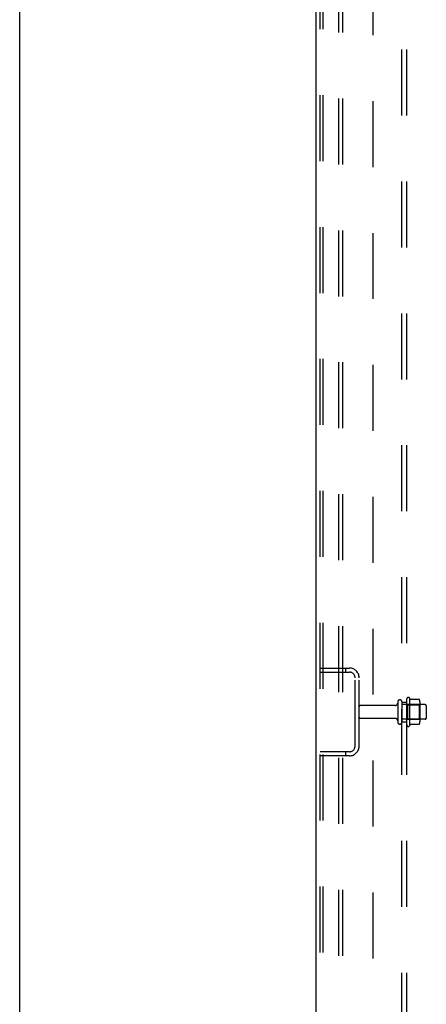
# Model space of a CAD drawing. Header units: inches. Extents: x 0 to 308, y 0 to 199.
# Tile 11 of 139: x 0 to 10, y 95 to 120. Entities that reach past the tile are written whole.
import ezdxf

# ---------------------------------------------------------------- set-up
doc = ezdxf.new("R2010")
doc.units = ezdxf.units.IN
doc.header["$LTSCALE"] = 16.920913
doc.header["$MEASUREMENT"] = 0
doc.linetypes.add('HIDDEN', pattern=[0.2, 0.1, -0.1])
doc.layers.get('0').update_dxf_attribs({"linetype": 'CONTINUOUS'})
doc.layers.add('DEFAULT_2', color=8, linetype='HIDDEN')
doc.layers.add('SUBPANEL', color=7, linetype='CONTINUOUS')

msp = doc.modelspace()

# ---------------------------------------------------------------- linework, layer by layer
at = {"color": 7, "linetype": 'Continuous'}
for p, q in [((0, 0), (0, 199.07)), ((7.612, 55.438), (7.612, 145.23))]:
    msp.add_line(p, q, dxfattribs=at)
at = {"layer": 'DEFAULT_2', "color": 8, "linetype": 'HIDDEN'}
for p, q in [((7.716, 55.552), (7.716, 145.117)), ((7.789, 55.552), (7.789, 145.117)), ((8.187, 145.147), (8.187, 55.522)), ((8.291, 145.147), (8.291, 55.522)), ((7.716, 103.459), (8.469, 103.459)), ((7.716, 103.355), (8.469, 103.355)), ((8.362, 103.459), (8.362, 103.355)), ((8.612, 101.455), (8.612, 103.212)), ((8.716, 101.455), (8.716, 103.212)), ((9.706, 102.591), (9.706, 102.076)), ((9.816, 102.591), (9.816, 102.076)), ((9.941, 102), (9.941, 102.668)), ((10.011, 102.69), (10.011, 101.978)), ((10.255, 102.653), (10.037, 102.653)), ((10.277, 102.589), (10.277, 102.078)), ((9.643, 102.499), (8.746, 102.499)), ((10.411, 102.521), (9.816, 102.521)), ((9.961, 102.517), (9.941, 102.537)), ((9.961, 102.517), (9.961, 102.15)), ((9.961, 102.517), (10.257, 102.517)), ((10.257, 102.517), (10.277, 102.537)), ((10.257, 102.517), (10.257, 102.15)), ((10.441, 102.491), (10.441, 102.176)), ((9.643, 102.169), (8.746, 102.169)), ((10.411, 102.146), (9.816, 102.146)), ((9.961, 102.15), (9.941, 102.13)), ((9.961, 102.15), (10.257, 102.15)), ((10.257, 102.15), (10.277, 102.13)), ((10.255, 102.015), (10.037, 102.015)), ((8.469, 101.313), (7.716, 101.313)), ((8.469, 101.209), (7.716, 101.209)), ((8.362, 101.313), (8.362, 101.209))]:
    msp.add_line(p, q, dxfattribs=at)
for points in [[(10.037, 102.653), (10.036, 102.653), (10.035, 102.653), (10.034, 102.653), (10.033, 102.654), (10.032, 102.654), (10.032, 102.654), (10.031, 102.655), (10.031, 102.655), (10.03, 102.655), (10.03, 102.656), (10.03, 102.656), (10.029, 102.656), (10.029, 102.657), (10.029, 102.657), (10.029, 102.657), (10.029, 102.657), (10.029, 102.658), (10.028, 102.658)], [(10.265, 102.647), (10.264, 102.648), (10.263, 102.65), (10.261, 102.651), (10.26, 102.652), (10.258, 102.652), (10.257, 102.653), (10.255, 102.653)], [(10.028, 102.01), (10.029, 102.01), (10.029, 102.01), (10.029, 102.01), (10.029, 102.011), (10.029, 102.011), (10.029, 102.011), (10.03, 102.012), (10.03, 102.012), (10.03, 102.012), (10.031, 102.013), (10.031, 102.013), (10.032, 102.013), (10.032, 102.014), (10.033, 102.014), (10.034, 102.014), (10.035, 102.015), (10.036, 102.015), (10.037, 102.015)], [(10.265, 102.021), (10.264, 102.019), (10.263, 102.018), (10.261, 102.017), (10.26, 102.016), (10.258, 102.015), (10.257, 102.015), (10.255, 102.015)]]:
    msp.add_lwpolyline(points, dxfattribs=at)
for centre, radius, start, end in [((8.469, 103.212), 0.246, 0, 90), ((8.469, 103.212), 0.142, 0, 90), ((9.761, 102.591), 0.055, 0, 180), ((9.979, 102.668), 0.0384, 34.4497, 180), ((9.411, 102.334), 0.698, 27.6814, 30.6631), ((10.135, 102.589), 0.141, 0, 23.95), ((8.746, 102.469), 0.03, 90, 180), ((9.643, 102.561), 0.0625, 270, 360), ((10.411, 102.491), 0.03, 0, 90), ((8.746, 102.199), 0.03, 180, 270), ((9.643, 102.106), 0.0625, 0, 90), ((9.761, 102.076), 0.055, 180, 360), ((10.135, 102.078), 0.141, 336.05, 360), ((10.411, 102.176), 0.03, 270, 360), ((9.979, 102), 0.0384, 180, 325.5503), ((9.411, 102.334), 0.698, 329.3369, 332.3186), ((8.469, 101.455), 0.246, 270, 360), ((8.469, 101.455), 0.142, 270, 360)]:
    msp.add_arc(centre, radius, start, end, dxfattribs=at)
at = {"layer": 'SUBPANEL', "color": 8, "linetype": 'HIDDEN'}
for p, q in [((9.816, 63.49), (9.816, 141.178)), ((9.941, 63.49), (9.941, 141.178)), ((9.066, 134.928), (9.066, 69.74)), ((9.816, 102.584), (9.941, 102.584)), ((9.816, 102.084), (9.941, 102.084))]:
    msp.add_line(p, q, dxfattribs=at)

doc.saveas('drawing.dxf')
